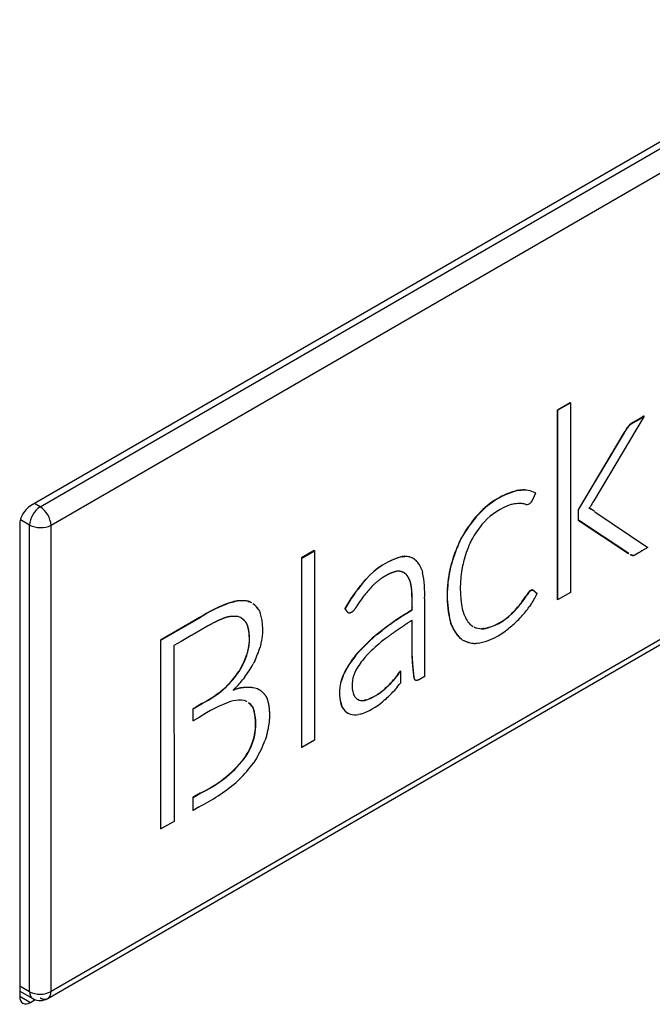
# Model space of a CAD drawing. Header units: millimetres. Extents: x 0 to 287, y 0 to 200.
# Tile 37 of 41: x 257.71 to 259.79, y 130.81 to 134.05. Entities that reach past the tile are written whole.
import ezdxf

# ---------------------------------------------------------------- set-up
doc = ezdxf.new("R2010")
doc.units = ezdxf.units.MM
doc.layers.add('130.666_BW4C_CTM', color=7, linetype='Continuous')
doc.layers.add('Standard', color=7, linetype='Continuous')

# ---------------------------------------------------------------- blocks, each defined once
blk = doc.blocks.new('SE3')
at = {"layer": '130.666_BW4C_CTM', "color": 7, "linetype": 'Continuous'}
for p, q in [((266.1081, 137.281), (257.7431, 132.4515)), ((257.7752, 132.4484), (265.6736, 137.0085)), ((257.811, 132.3878), (265.7086, 136.9475)), ((265.7086, 135.4142), (257.811, 130.8545)), ((257.8, 130.8312), (265.6985, 135.3914)), ((259.52, 132.791), (259.4781, 132.7668)), ((259.4788, 132.7664), (259.5207, 132.7905)), ((259.5207, 132.7905), (259.52, 132.791)), ((259.5207, 132.7905), (259.5207, 132.1673)), ((259.4781, 132.7668), (259.4781, 132.1436)), ((259.4788, 132.7664), (259.4781, 132.7668)), ((259.4788, 132.1431), (259.4788, 132.7664)), ((259.7638, 132.7464), (259.5978, 132.4684)), ((259.754, 132.7415), (259.7398, 132.7333)), ((259.7405, 132.7329), (259.7398, 132.7333)), ((259.7405, 132.7329), (259.7547, 132.7411)), ((259.7631, 132.7468), (259.754, 132.7415)), ((259.7547, 132.7411), (259.754, 132.7415)), ((259.7547, 132.7411), (259.7638, 132.7464)), ((259.7638, 132.7464), (259.7631, 132.7468)), ((259.7023, 132.7), (259.6976, 132.6922)), ((259.6983, 132.6918), (259.703, 132.6996)), ((259.703, 132.6996), (259.7023, 132.7)), ((259.7111, 132.7132), (259.7104, 132.7122)), ((259.7111, 132.7118), (259.7104, 132.7122)), ((259.712, 132.7143), (259.7111, 132.7132)), ((259.7119, 132.7128), (259.7111, 132.7132)), ((259.7111, 132.7118), (259.7119, 132.7128)), ((259.7119, 132.7128), (259.7127, 132.7139)), ((259.7127, 132.7139), (259.712, 132.7143)), ((259.6976, 132.6922), (259.5479, 132.4409)), ((259.5486, 132.4404), (259.6983, 132.6918)), ((259.6983, 132.6918), (259.6976, 132.6922)), ((259.3531, 132.5033), (259.3483, 132.5028)), ((259.349, 132.5024), (259.3483, 132.5028)), ((259.349, 132.5024), (259.3538, 132.5029)), ((259.3579, 132.5038), (259.3531, 132.5033)), ((259.3538, 132.5029), (259.3531, 132.5033)), ((259.3538, 132.5029), (259.3586, 132.5034)), ((259.3586, 132.5034), (259.3579, 132.5038)), ((259.4047, 132.4946), (259.4055, 132.4943)), ((259.4055, 132.4943), (259.4047, 132.4946)), ((259.4055, 132.4943), (259.4048, 132.4947)), ((259.4062, 132.4938), (259.4055, 132.4942)), ((257.7752, 132.4484), (257.7566, 132.4593)), ((259.3285, 132.4566), (259.3258, 132.456)), ((259.3311, 132.4572), (259.3285, 132.4566)), ((259.3551, 132.4595), (259.3534, 132.4596)), ((259.3569, 132.4594), (259.3551, 132.4595)), ((259.3722, 132.4568), (259.3711, 132.4572)), ((259.3739, 132.4563), (259.3722, 132.4568)), ((259.391, 132.4634), (259.3903, 132.4624)), ((259.3913, 132.4639), (259.391, 132.4634)), ((259.5479, 132.4409), (259.5469, 132.4393)), ((259.5469, 132.4393), (259.5469, 132.4046)), ((259.5476, 132.4388), (259.5469, 132.4393)), ((259.5476, 132.4388), (259.5486, 132.4404)), ((259.5476, 132.4042), (259.5476, 132.4388)), ((259.5486, 132.4404), (259.5479, 132.4409)), ((259.5829, 132.4436), (259.5825, 132.4431)), ((259.5825, 132.4431), (259.5831, 132.443)), ((259.5831, 132.443), (259.5826, 132.4433)), ((259.5862, 132.4488), (259.5859, 132.4483)), ((259.5867, 132.4497), (259.5862, 132.4488)), ((259.5882, 132.4413), (259.5877, 132.4416)), ((259.5884, 132.4412), (259.5877, 132.4416)), ((259.5889, 132.4409), (259.5882, 132.4413)), ((259.5889, 132.4409), (259.5882, 132.4413)), ((259.5884, 132.4412), (259.5889, 132.4409)), ((259.5896, 132.4405), (259.5889, 132.4409)), ((259.5889, 132.4409), (259.5896, 132.4405)), ((257.7406, 132.3884), (257.71, 132.4058)), ((259.214, 132.4201), (259.2087, 132.4143)), ((259.2094, 132.4139), (259.2087, 132.4143)), ((259.2094, 132.4139), (259.2147, 132.4197)), ((259.2193, 132.4259), (259.214, 132.4201)), ((259.2147, 132.4197), (259.214, 132.4201)), ((259.2147, 132.4197), (259.22, 132.4255)), ((259.22, 132.4255), (259.2193, 132.4259)), ((259.5469, 132.4046), (259.7122, 132.2953)), ((259.5476, 132.4042), (259.5469, 132.4046)), ((259.7129, 132.2949), (259.5476, 132.4042)), ((259.6018, 132.4326), (259.7755, 132.3145)), ((257.7077, 132.3902), (257.7077, 130.8389)), ((257.7406, 130.8534), (257.7406, 132.3884)), ((257.811, 130.8545), (257.811, 132.3878)), ((259.2338, 132.3947), (259.2298, 132.3903)), ((259.2378, 132.3992), (259.2338, 132.3947)), ((259.1599, 132.3422), (259.1563, 132.3351)), ((259.157, 132.3347), (259.1606, 132.3418)), ((259.1636, 132.3493), (259.1599, 132.3422)), ((259.1606, 132.3418), (259.1599, 132.3422)), ((259.1606, 132.3418), (259.1643, 132.3489)), ((259.1643, 132.3489), (259.1636, 132.3493)), ((259.1956, 132.3397), (259.1928, 132.3341)), ((258.6774, 132.3045), (258.6356, 132.2804)), ((258.6781, 132.3041), (258.6774, 132.3045)), ((259.157, 132.3347), (259.1563, 132.3351)), ((259.1928, 132.3341), (259.19, 132.3285)), ((259.7755, 132.3145), (259.7565, 132.3035)), ((258.6356, 132.2804), (258.6356, 131.6571)), ((258.6363, 132.2799), (258.6356, 132.2804)), ((258.6363, 132.2799), (258.6781, 132.3041)), ((258.6363, 131.6567), (258.6363, 132.2799)), ((258.6781, 132.3041), (258.6781, 131.6809)), ((258.9708, 132.2854), (258.9669, 132.285)), ((258.9676, 132.2846), (258.9669, 132.285)), ((258.9676, 132.2846), (258.9715, 132.285)), ((258.9746, 132.2857), (258.9708, 132.2854)), ((258.9715, 132.285), (258.9708, 132.2854)), ((258.9715, 132.285), (258.9753, 132.2853)), ((258.9753, 132.2853), (258.9746, 132.2857)), ((259.0075, 132.2766), (259.0068, 132.277)), ((259.0075, 132.2766), (259.0126, 132.2725)), ((259.7129, 132.2949), (259.7122, 132.2953)), ((259.0317, 132.2409), (259.0342, 132.2324)), ((259.1265, 132.2514), (259.1246, 132.2435)), ((259.1253, 132.243), (259.1246, 132.2435)), ((259.1253, 132.243), (259.1272, 132.251)), ((259.1284, 132.2594), (259.1265, 132.2514)), ((259.1272, 132.251), (259.1265, 132.2514)), ((259.1272, 132.251), (259.1291, 132.259)), ((259.1291, 132.259), (259.1284, 132.2594)), ((259.1673, 132.2608), (259.1658, 132.2542)), ((259.1687, 132.2673), (259.1673, 132.2608)), ((258.8479, 132.211), (258.8424, 132.2049)), ((258.8431, 132.2045), (258.8486, 132.2106)), ((258.8486, 132.2106), (258.8479, 132.211)), ((258.9744, 132.2312), (258.9798, 132.2265)), ((258.9805, 132.2261), (258.9751, 132.2308)), ((258.9805, 132.2261), (258.9798, 132.2265)), ((258.8424, 132.2049), (258.837, 132.1988)), ((258.8377, 132.1984), (258.837, 132.1988)), ((258.8377, 132.1984), (258.8431, 132.2045)), ((258.8431, 132.2045), (258.8424, 132.2049)), ((258.8691, 132.1882), (258.866, 132.185)), ((258.8721, 132.1914), (258.8691, 132.1882)), ((258.8376, 132.1513), (258.8354, 132.1484)), ((258.8397, 132.1542), (258.8376, 132.1513)), ((259.0406, 132.1467), (259.0406, 132.1113)), ((259.3762, 132.1573), (259.375, 132.1554)), ((259.3757, 132.155), (259.375, 132.1554)), ((259.3757, 132.155), (259.3769, 132.1569)), ((259.3775, 132.1595), (259.3762, 132.1573)), ((259.3769, 132.1569), (259.3762, 132.1573)), ((259.3769, 132.1569), (259.3782, 132.1591)), ((259.3782, 132.1591), (259.3775, 132.1595)), ((259.3893, 132.1732), (259.3884, 132.1727)), ((259.3891, 132.1723), (259.3884, 132.1727)), ((259.3891, 132.1723), (259.39, 132.1728)), ((259.3904, 132.1738), (259.3893, 132.1732)), ((259.39, 132.1728), (259.3893, 132.1732)), ((259.39, 132.1728), (259.3911, 132.1734)), ((259.3911, 132.1734), (259.3904, 132.1738)), ((259.4788, 132.1431), (259.4781, 132.1436)), ((259.5207, 132.1673), (259.4788, 132.1431)), ((258.4071, 132.1355), (258.4015, 132.134)), ((258.4022, 132.1336), (258.4015, 132.134)), ((258.4022, 132.1336), (258.4078, 132.1351)), ((258.4127, 132.137), (258.4071, 132.1355)), ((258.4078, 132.1351), (258.4071, 132.1355)), ((258.4078, 132.1351), (258.4134, 132.1366)), ((258.4134, 132.1366), (258.4127, 132.137)), ((258.4632, 132.1367), (258.4595, 132.138)), ((258.4603, 132.1376), (258.4595, 132.138)), ((258.4603, 132.1376), (258.464, 132.1363)), ((258.467, 132.1354), (258.4632, 132.1367)), ((258.464, 132.1363), (258.4632, 132.1367)), ((258.464, 132.1363), (258.4677, 132.135)), ((258.4677, 132.135), (258.467, 132.1354)), ((258.779, 132.1136), (258.7783, 132.1141)), ((258.8165, 132.1203), (258.8149, 132.1178)), ((258.8178, 132.1225), (258.8165, 132.1203)), ((259.0406, 132.1113), (259.0406, 131.8902)), ((259.3578, 132.131), (259.3559, 132.1285)), ((259.3566, 132.1281), (259.3559, 132.1285)), ((259.3566, 132.1281), (259.3585, 132.1306)), ((259.3597, 132.1335), (259.3578, 132.131)), ((259.3585, 132.1306), (259.3578, 132.131)), ((259.3585, 132.1306), (259.3604, 132.1331)), ((259.3604, 132.1331), (259.3597, 132.1335)), ((259.3874, 132.1223), (259.3852, 132.1191)), ((259.3896, 132.1255), (259.3874, 132.1223)), ((258.2997, 132.084), (258.2674, 132.0654)), ((258.2681, 132.065), (258.3004, 132.0836)), ((258.3004, 132.0836), (258.2997, 132.084)), ((258.4313, 132.0859), (258.4272, 132.0874)), ((258.4354, 132.0844), (258.4313, 132.0859)), ((258.4955, 132.1089), (258.4973, 132.1049)), ((258.4973, 132.1049), (258.4992, 132.1011)), ((259.1659, 132.1082), (259.1675, 132.1033)), ((259.1675, 132.1033), (259.169, 132.0985)), ((259.3284, 132.0983), (259.3255, 132.0955)), ((259.3262, 132.0951), (259.3255, 132.0955)), ((259.3262, 132.0951), (259.3291, 132.0979)), ((259.3314, 132.1013), (259.3284, 132.0983)), ((259.3291, 132.0979), (259.3284, 132.0983)), ((259.3291, 132.0979), (259.3321, 132.1008)), ((259.3321, 132.1008), (259.3314, 132.1013)), ((259.3571, 132.0849), (259.3543, 132.0819)), ((259.3599, 132.0879), (259.3571, 132.0849)), ((258.2674, 132.0654), (258.1716, 132.0101)), ((258.1723, 132.0097), (258.2681, 132.065)), ((258.2681, 132.065), (258.2674, 132.0654)), ((259.1251, 132.0714), (259.127, 132.0656)), ((259.1258, 132.071), (259.1251, 132.0714)), ((259.1277, 132.0652), (259.1258, 132.071)), ((259.127, 132.0656), (259.129, 132.0598)), ((259.1277, 132.0652), (259.127, 132.0656)), ((259.1297, 132.0594), (259.1277, 132.0652)), ((259.1297, 132.0594), (259.129, 132.0598)), ((259.1903, 132.0624), (259.193, 132.0601)), ((259.193, 132.0601), (259.1957, 132.0578)), ((259.2321, 132.0478), (259.2282, 132.0476)), ((259.2289, 132.0472), (259.2282, 132.0476)), ((259.2289, 132.0472), (259.2328, 132.0474)), ((259.236, 132.048), (259.2321, 132.0478)), ((259.2328, 132.0474), (259.2321, 132.0478)), ((259.2328, 132.0474), (259.2367, 132.0476)), ((259.2367, 132.0476), (259.236, 132.048)), ((259.3206, 132.0508), (259.3174, 132.0482)), ((259.3239, 132.0535), (259.3206, 132.0508)), ((258.2721, 132.025), (258.2391, 132.0059)), ((258.8999, 132.0423), (258.885, 132.0302)), ((258.8857, 132.0298), (258.885, 132.0302)), ((258.8857, 132.0298), (258.9006, 132.0419)), ((258.9006, 132.0419), (258.8999, 132.0423)), ((258.9113, 132.0144), (258.905, 132.0095)), ((258.9174, 132.0192), (258.9113, 132.0144)), ((259.1571, 132.017), (259.1607, 132.0143)), ((259.1578, 132.0166), (259.1571, 132.017)), ((259.1614, 132.0139), (259.1578, 132.0166)), ((259.1607, 132.0143), (259.1643, 132.0115)), ((259.1614, 132.0139), (259.1607, 132.0143)), ((259.165, 132.0111), (259.1614, 132.0139)), ((258.1716, 132.0101), (258.1716, 131.3893)), ((258.1723, 132.0097), (258.1716, 132.0101)), ((258.1723, 131.3889), (258.1723, 132.0097)), ((258.2391, 132.0059), (258.2158, 131.9925)), ((258.2158, 131.9925), (258.2159, 131.414)), ((258.5008, 131.9915), (258.4996, 131.987)), ((258.502, 131.9961), (258.5008, 131.9915)), ((258.9988, 131.992), (258.9988, 131.966)), ((258.9995, 131.9916), (258.9988, 131.992)), ((258.9995, 131.9656), (258.9995, 131.9916)), ((259.165, 132.0111), (259.1643, 132.0115)), ((259.2132, 131.9994), (259.2082, 131.9991)), ((259.2182, 131.9998), (259.2132, 131.9994)), ((258.4558, 131.9646), (258.4546, 131.9603)), ((258.4553, 131.9599), (258.4546, 131.9603)), ((258.4553, 131.9599), (258.4565, 131.9642)), ((258.4571, 131.969), (258.4558, 131.9646)), ((258.4565, 131.9642), (258.4558, 131.9646)), ((258.4565, 131.9642), (258.4578, 131.9686)), ((258.4578, 131.9686), (258.4571, 131.969)), ((258.8225, 131.9708), (258.8128, 131.9593)), ((258.8135, 131.9589), (258.8128, 131.9593)), ((258.8135, 131.9589), (258.8233, 131.9704)), ((258.8233, 131.9704), (258.8225, 131.9708)), ((258.8526, 131.9623), (258.8445, 131.9534)), ((258.9988, 131.966), (259.0005, 131.933)), ((258.9995, 131.9656), (258.9988, 131.966)), ((259.0012, 131.9325), (258.9995, 131.9656)), ((258.4347, 131.9163), (258.432, 131.9119)), ((258.4327, 131.9114), (258.4354, 131.9159)), ((258.4354, 131.9159), (258.4347, 131.9163)), ((258.4791, 131.9363), (258.4767, 131.9317)), ((258.4814, 131.9409), (258.4791, 131.9363)), ((259.0012, 131.9325), (259.0005, 131.933)), ((259.0015, 131.9329), (259.0012, 131.9325)), ((258.432, 131.9119), (258.4293, 131.9074)), ((258.43, 131.907), (258.4293, 131.9074)), ((258.43, 131.907), (258.4327, 131.9114)), ((258.4327, 131.9114), (258.432, 131.9119)), ((258.4477, 131.8867), (258.4443, 131.8823)), ((258.7766, 131.9034), (258.772, 131.8927)), ((258.7727, 131.8922), (258.772, 131.8927)), ((258.7727, 131.8922), (258.7773, 131.903)), ((258.7773, 131.903), (258.7766, 131.9034)), ((258.8148, 131.9113), (258.811, 131.9035)), ((258.9447, 131.8859), (258.942, 131.8827)), ((258.9427, 131.8823), (258.9454, 131.8855)), ((258.9454, 131.8855), (258.9447, 131.8859)), ((258.9606, 131.9086), (258.9581, 131.9048)), ((258.9588, 131.9044), (258.9581, 131.9048)), ((258.9588, 131.9044), (258.9613, 131.9082)), ((258.9613, 131.9082), (258.9606, 131.9086)), ((258.9613, 131.9082), (258.9613, 131.8688)), ((258.3902, 131.8598), (258.386, 131.8556)), ((258.3867, 131.8552), (258.386, 131.8556)), ((258.3867, 131.8552), (258.3909, 131.8594)), ((258.3944, 131.864), (258.3902, 131.8598)), ((258.3909, 131.8594), (258.3902, 131.8598)), ((258.3909, 131.8594), (258.3951, 131.8636)), ((258.3951, 131.8636), (258.3944, 131.864)), ((258.4443, 131.8823), (258.4418, 131.8791)), ((258.9115, 131.8519), (258.9086, 131.8493)), ((258.9093, 131.8489), (258.9122, 131.8515)), ((258.9144, 131.8544), (258.9115, 131.8519)), ((258.9122, 131.8515), (258.9115, 131.8519)), ((258.9122, 131.8515), (258.9151, 131.854)), ((258.9151, 131.854), (258.9144, 131.8544)), ((258.9427, 131.8823), (258.942, 131.8827)), ((258.4136, 131.8482), (258.4105, 131.8452)), ((258.4105, 131.8452), (258.4173, 131.8476)), ((258.4166, 131.848), (258.4116, 131.8463)), ((258.4173, 131.8476), (258.4166, 131.848)), ((258.4946, 131.8482), (258.4908, 131.8502)), ((258.4915, 131.8498), (258.4908, 131.8502)), ((258.4915, 131.8498), (258.4953, 131.8478)), ((258.499, 131.8459), (258.4946, 131.8482)), ((258.4953, 131.8478), (258.4946, 131.8482)), ((258.4953, 131.8478), (258.4997, 131.8455)), ((258.4997, 131.8455), (258.499, 131.8459)), ((258.8067, 131.8314), (258.8086, 131.8275)), ((258.9093, 131.8489), (258.9086, 131.8493)), ((258.9447, 131.8486), (258.9403, 131.8436)), ((258.2894, 131.791), (258.2778, 131.7843)), ((258.2785, 131.7839), (258.2901, 131.7906)), ((258.3076, 131.8015), (258.2894, 131.791)), ((258.2901, 131.7906), (258.2894, 131.791)), ((258.2901, 131.7906), (258.3083, 131.8011)), ((258.3083, 131.8011), (258.3076, 131.8015)), ((258.4063, 131.8095), (258.402, 131.8084)), ((258.4106, 131.8105), (258.4063, 131.8095)), ((258.4496, 131.8101), (258.4467, 131.8111)), ((258.4525, 131.8092), (258.4496, 131.8101)), ((258.4741, 131.7906), (258.4756, 131.7878)), ((258.4748, 131.7902), (258.4741, 131.7906)), ((258.4763, 131.7874), (258.4748, 131.7902)), ((258.4756, 131.7878), (258.4771, 131.7849)), ((258.4763, 131.7874), (258.4756, 131.7878)), ((258.4779, 131.7845), (258.4763, 131.7874)), ((258.7676, 131.793), (258.7704, 131.7875)), ((258.7683, 131.7926), (258.7676, 131.793)), ((258.7712, 131.7871), (258.7683, 131.7926)), ((258.7712, 131.7871), (258.7704, 131.7875)), ((258.8241, 131.8134), (258.8209, 131.8147)), ((258.8216, 131.8143), (258.8209, 131.8147)), ((258.8216, 131.8143), (258.8248, 131.8129)), ((258.8248, 131.8129), (258.8241, 131.8134)), ((258.8472, 131.8133), (258.8429, 131.8123)), ((258.8436, 131.8119), (258.8429, 131.8123)), ((258.8436, 131.8119), (258.8479, 131.8129)), ((258.8479, 131.8129), (258.8472, 131.8133)), ((258.9067, 131.811), (258.9035, 131.8083)), ((258.9099, 131.8137), (258.9067, 131.811)), ((258.2778, 131.7843), (258.2778, 131.7446)), ((258.2785, 131.7839), (258.2778, 131.7843)), ((258.2785, 131.7442), (258.2785, 131.7839)), ((258.2986, 131.7558), (258.2785, 131.7442)), ((258.4779, 131.7845), (258.4771, 131.7849)), ((258.7905, 131.7684), (258.7898, 131.7688)), ((258.7953, 131.7666), (258.7905, 131.7684)), ((258.829, 131.7666), (258.8228, 131.7653)), ((258.2785, 131.7442), (258.2778, 131.7446)), ((258.5198, 131.6945), (258.5178, 131.688)), ((258.5178, 131.688), (258.5158, 131.6815)), ((258.6363, 131.6567), (258.6356, 131.6571)), ((258.6781, 131.6809), (258.6363, 131.6567)), ((258.4503, 131.6269), (258.446, 131.6202)), ((258.4467, 131.6198), (258.451, 131.6265)), ((258.4546, 131.6336), (258.4503, 131.6269)), ((258.451, 131.6265), (258.4503, 131.6269)), ((258.451, 131.6265), (258.4553, 131.6332)), ((258.4553, 131.6332), (258.4546, 131.6336)), ((258.4467, 131.6198), (258.446, 131.6202)), ((258.482, 131.6131), (258.4781, 131.6072)), ((258.4859, 131.6191), (258.482, 131.6131)), ((258.4246, 131.5461), (258.419, 131.541)), ((258.4302, 131.5513), (258.4246, 131.5461)), ((258.3007, 131.5065), (258.2778, 131.4933)), ((258.2785, 131.4928), (258.3014, 131.5061)), ((258.3014, 131.5061), (258.3007, 131.5065)), ((258.2778, 131.4933), (258.2778, 131.4505)), ((258.2785, 131.4928), (258.2778, 131.4933)), ((258.2785, 131.4501), (258.2785, 131.4928)), ((258.2785, 131.4501), (258.2778, 131.4505)), ((258.2987, 131.4618), (258.2785, 131.4501)), ((258.2159, 131.414), (258.1723, 131.3889)), ((258.1723, 131.3889), (258.1716, 131.3893)), ((257.7406, 130.8534), (257.7077, 130.8721)), ((257.7077, 130.8552), (257.7512, 130.8308)), ((257.7077, 130.8389), (257.7431, 130.8185)), ((257.7431, 130.8185), (257.7592, 130.8278))]:
    blk.add_line(p, q, dxfattribs=at)
for centre, radius, start, end in [((259.7969, 132.6464), 0.1088, 142.7656, 150.4887), ((259.7976, 132.646), 0.1088, 142.7656, 150.4887), ((259.4107, 132.2515), 0.259, 103.9323, 137.6563), ((259.4114, 132.2511), 0.259, 103.9323, 137.6563), ((259.3651, 132.4158), 0.0883, 63.2629, 94.6266), ((259.3659, 132.4166), 0.0871, 63.5301, 94.7654), ((260.5801, 131.8752), 1.1476, 148.8681, 149.9539), ((257.817, 132.3843), 0.0765, 123.099, 176.901), ((257.7312, 132.3815), 0.0801, 4.4667, 56.6388), ((259.3938, 132.2543), 0.2129, 108.6156, 137.1025), ((259.356, 132.3307), 0.1289, 91.1801, 101.1357), ((259.35, 132.3682), 0.0914, 76.6746, 85.7013), ((259.3768, 132.4738), 0.0178, 260.7203, 319.83), ((259.5772, 132.4201), 0.024, 63.95, 76.6741), ((259.4855, 132.5098), 0.1177, 325.7583, 328.4814), ((259.5779, 132.4197), 0.024, 63.95, 77.3683), ((259.5014, 132.2902), 0.1743, 54.8329, 59.6145), ((259.5545, 132.1263), 0.4501, 140.2159, 150.2985), ((259.5552, 132.1259), 0.4501, 140.2159, 150.2985), ((257.7765, 132.4614), 0.0813, 243.7996, 295.0948), ((259.4859, 132.1802), 0.3313, 140.6391, 151.2046), ((259.6126, 132.124), 0.5028, 155.1695, 164.3752), ((259.6133, 132.1235), 0.5028, 155.1695, 164.3752), ((259.5639, 132.164), 0.4084, 156.2525, 165.3519), ((259.0276, 132.0548), 0.2381, 104.7538, 138.9914), ((259.0283, 132.0544), 0.2381, 104.7538, 138.9914), ((258.9747, 132.222), 0.0638, 59.7558, 90.0367), ((258.9754, 132.2215), 0.0638, 59.7558, 90.0367), ((258.9432, 132.209), 0.0941, 19.8472, 42.4968), ((259.4916, 132.1585), 0.3768, 166.9626, 193.3595), ((259.4923, 132.1581), 0.3768, 166.9626, 193.3595), ((259.5104, 132.1816), 0.3522, 168.1045, 192.0217), ((258.7258, 132.1664), 0.3154, 356.4257, 12.0928), ((259.259, 131.844), 0.5513, 139.9426, 150.6746), ((259.2597, 131.8436), 0.5513, 139.9426, 150.6746), ((259.1895, 131.8823), 0.4431, 136.8986, 142.1335), ((259.3276, 131.7943), 0.6063, 144.2679, 147.2221), ((259.0405, 132.3732), 0.3991, 323.1036, 326.9408), ((259.0412, 132.3728), 0.3991, 323.1036, 326.9408), ((259.4281, 132.1287), 0.0592, 132.0853, 148.7247), ((259.4288, 132.1283), 0.0592, 132.0853, 148.7247), ((259.2108, 132.2515), 0.2187, 324.8267, 335.9073), ((258.5625, 131.6774), 0.4842, 109.4189, 122.8775), ((258.5632, 131.677), 0.4842, 109.4189, 122.8775), ((258.4386, 132.0185), 0.1213, 80.0786, 102.3444), ((258.4394, 132.0181), 0.1213, 80.0786, 102.3444), ((258.4348, 132.0732), 0.07, 58.1698, 62.6417), ((258.4355, 132.0728), 0.07, 58.5112, 62.6417), ((258.4355, 132.0728), 0.07, 30.978, 54.7969), ((258.4348, 132.0732), 0.07, 30.978, 52.6384), ((259.0577, 132.3721), 0.385, 315.2973, 320.7553), ((259.0585, 132.3717), 0.385, 315.2973, 320.7553), ((259.044, 132.3695), 0.4232, 318.2877, 323.7275), ((258.3275, 132.0438), 0.1809, 344.6994, 18.4399), ((259.2751, 132.1368), 0.1128, 199.8447, 221.2559), ((259.1982, 132.2275), 0.1834, 281.8887, 313.9438), ((259.1989, 132.2271), 0.1834, 281.8887, 313.9438), ((259.033, 132.3953), 0.4489, 310.3993, 315.7174), ((259.2515, 132.1095), 0.1321, 202.0601, 224.4076), ((259.2522, 132.109), 0.1321, 202.0601, 224.4076), ((259.2314, 132.1152), 0.0676, 237.4696, 241.6168), ((259.2321, 132.1147), 0.0676, 237.4696, 241.316), ((259.2321, 132.1147), 0.0676, 244.8762, 267.3421), ((259.2314, 132.1152), 0.0676, 246.5334, 267.3421), ((259.1748, 132.2145), 0.219, 281.4163, 310.5946), ((259.3354, 131.4948), 0.6997, 130.0733, 137.1355), ((259.3361, 131.4944), 0.6997, 130.0733, 137.1355), ((258.1544, 132.0963), 0.362, 334.5897, 342.4298), ((259.2941, 131.5251), 0.6214, 128.7759, 135.2748), ((259.2097, 132.0911), 0.0916, 240.2815, 268.6239), ((259.2104, 132.0907), 0.0916, 240.2815, 268.6239), ((258.1942, 132.0513), 0.2758, 330.6794, 340.731), ((258.1949, 132.0509), 0.2758, 330.6794, 340.731), ((259.0847, 131.7437), 0.347, 141.583, 152.6013), ((259.0854, 131.7433), 0.347, 141.583, 152.6013), ((259.0499, 131.7768), 0.2709, 139.3133, 150.2322), ((258.1054, 132.1388), 0.4251, 323.6228, 330.8473), ((258.1419, 132.1025), 0.3474, 316.6364, 325.8235), ((258.1426, 132.1021), 0.3474, 316.6364, 325.8235), ((258.8939, 131.8373), 0.1339, 155.5932, 199.3237), ((258.8946, 131.8369), 0.1339, 155.5932, 199.3237), ((258.9005, 131.8619), 0.0986, 155.0537, 197.9851), ((258.8036, 132.0002), 0.1815, 320.984, 328.3151), ((258.8043, 131.9998), 0.1815, 320.984, 328.3151), ((258.1359, 132.134), 0.3742, 297.3214, 311.9401), ((258.1366, 132.1336), 0.3742, 297.3214, 311.9401), ((258.1116, 132.1514), 0.4279, 314.8813, 320.4812), ((258.4573, 131.7291), 0.1256, 74.5471, 108.9384), ((258.458, 131.7287), 0.1256, 74.5471, 108.9384), ((258.6487, 132.141), 0.3908, 312.8227, 318.6287), ((258.6494, 132.1406), 0.3908, 312.8227, 318.6287), ((258.5839, 132.1628), 0.4784, 318.9512, 322.08), ((258.8422, 131.8475), 0.0391, 210.7918, 238.1701), ((258.7923, 131.9771), 0.1728, 288.5228, 312.3007), ((258.793, 131.9767), 0.1728, 288.5228, 312.3007), ((258.6463, 132.112), 0.3981, 311.4759, 317.6095), ((258.566, 131.3579), 0.4794, 109.9994, 123.9035), ((258.4301, 131.7131), 0.0993, 80.4121, 101.3451), ((258.4277, 131.7587), 0.0563, 61.3108, 64.6633), ((258.4284, 131.7583), 0.0563, 61.0015, 64.6633), ((258.4284, 131.7583), 0.0563, 34.5134, 54.9804), ((258.4277, 131.7587), 0.0563, 34.5134, 53.6189), ((258.8176, 131.817), 0.0556, 212.0922, 240.0111), ((258.8183, 131.8166), 0.0556, 212.0922, 240.0111), ((258.8359, 131.8563), 0.0445, 254.5919, 278.9908), ((258.8366, 131.8559), 0.0445, 254.5919, 278.9908), ((258.7669, 131.965), 0.2079, 287.3777, 311.0704), ((258.3009, 131.7338), 0.1835, 326.8936, 16.1641), ((258.3016, 131.7334), 0.1835, 326.8936, 16.1641), ((258.8123, 131.8348), 0.0704, 255.9947, 278.5782), ((258.1616, 131.8125), 0.3776, 329.1763, 339.6976), ((258.1384, 131.8635), 0.3922, 294.4448, 321.6484), ((258.1391, 131.8631), 0.3922, 294.4448, 321.6484), ((258.1139, 131.8709), 0.4497, 314.7147, 324.1007), ((258.0025, 132.0427), 0.6521, 297.0111, 309.6898), ((257.7748, 130.9217), 0.0764, 243.3846, 298.2982), ((257.7752, 130.8746), 0.0499, 241.0694, 299.9768)]:
    blk.add_arc(centre, radius, start, end, dxfattribs=at)
for centre, major_axis, start_param, end_param in [((257.7431, 132.4106), (-0.025, -0.0433), 3.926991, 5.497787), ((257.7431, 130.8593), (0.025, 0.0433), 2.356194, 3.926991)]:
    blk.add_ellipse(centre, major_axis=major_axis, ratio=0.57735, start_param=start_param, end_param=end_param, dxfattribs=at)
for points, degree, knots in [([(259.7398, 132.7333), (259.7322, 132.729), (259.7287, 132.7269), (259.7251, 132.7248), (259.7242, 132.7244), (259.7234, 132.7239), (259.7199, 132.7216), (259.7165, 132.7194), (259.712, 132.7143)], 2, [0, 0, 0, 0.394681, 0.394681, 0.55144, 0.55144, 0.704611, 0.704611, 1, 1, 1]), ([(259.7127, 132.7139), (259.7172, 132.719), (259.7206, 132.7212), (259.7241, 132.7235), (259.7249, 132.7239), (259.7258, 132.7244), (259.7294, 132.7265), (259.7329, 132.7285), (259.7405, 132.7329)], 2, [0, 0, 0, 0.295389, 0.295389, 0.44856, 0.44856, 0.605319, 0.605319, 1, 1, 1]), ([(259.4062, 132.4938), (259.4052, 132.4917), (259.4029, 132.4868), (259.4006, 132.4819), (259.3982, 132.4767), (259.3958, 132.4716), (259.3945, 132.4689), (259.3932, 132.4663), (259.3913, 132.4639)], 2, [0, 0, 0, 0.230611, 0.230611, 0.563589, 0.563589, 0.821104, 0.821104, 1, 1, 1]), ([(259.7565, 132.3035), (259.7479, 132.2985), (259.7434, 132.2959), (259.7389, 132.2933), (259.734, 132.2903), (259.7292, 132.2873), (259.7247, 132.2888), (259.7202, 132.2903), (259.7195, 132.2907), (259.7191, 132.2909), (259.7185, 132.2913)], 2, [0, 0, 0, 0.268628, 0.268628, 0.4598144, 0.4598144, 0.6672439, 0.6672439, 0.8039151, 0.8039151, 0.837766, 0.837766, 0.837766]), ([(259.7189, 132.2911), (259.7197, 132.2907), (259.724, 132.2892), (259.7285, 132.2877), (259.7333, 132.2907), (259.7382, 132.2937), (259.7427, 132.2963), (259.7472, 132.2989), (259.7558, 132.3039)], 2, [0.2019296, 0.2019296, 0.2019296, 0.3327561, 0.3327561, 0.5401856, 0.5401856, 0.731372, 0.731372, 1, 1, 1]), ([(258.9751, 132.2308), (258.96, 132.2389), (258.9472, 132.2359), (258.9344, 132.2329), (258.9227, 132.2271), (258.911, 132.2213), (258.9002, 132.2142), (258.8894, 132.2071), (258.8721, 132.1914)], 2, [0, 0, 0, 0.307143, 0.307143, 0.534368, 0.534368, 0.738807, 0.738807, 1, 1, 1]), ([(258.9798, 132.2265), (258.9916, 132.2111), (258.9947, 132.1955), (258.9978, 132.1798), (258.9983, 132.1649), (258.9988, 132.15), (258.9988, 132.1449), (258.9988, 132.1398), (258.9988, 132.1305), (258.9989, 132.1212), (258.9987, 132.1163), (258.9985, 132.1114), (258.9999, 132.111), (259.0013, 132.1106), (258.9793, 132.0973), (258.9573, 132.0841), (258.9406, 132.0723), (258.9239, 132.0605), (258.8999, 132.0423)], 2, [0, 0, 0, 0.175046, 0.175046, 0.307741, 0.307741, 0.389609, 0.389609, 0.44787, 0.44787, 0.504832, 0.504832, 0.530512, 0.530512, 0.628085, 0.628085, 0.808591, 0.808591, 1, 1, 1]), ([(258.9006, 132.0419), (258.9246, 132.0601), (258.9413, 132.0719), (258.958, 132.0837), (258.98, 132.0969), (259.002, 132.1102), (259.0006, 132.1106), (258.9992, 132.111), (258.9994, 132.1159), (258.9996, 132.1208), (258.9996, 132.1301), (258.9995, 132.1394), (258.9995, 132.1445), (258.9995, 132.1496), (258.999, 132.1645), (258.9985, 132.1794), (258.9954, 132.1951), (258.9923, 132.2107), (258.9805, 132.2261)], 2, [0, 0, 0, 0.191409, 0.191409, 0.371915, 0.371915, 0.469488, 0.469488, 0.495168, 0.495168, 0.55213, 0.55213, 0.610391, 0.610391, 0.692259, 0.692259, 0.824954, 0.824954, 1, 1, 1]), ([(259.4105, 132.1622), (259.4096, 132.1645), (259.4072, 132.1665), (259.4049, 132.1685), (259.4026, 132.1704), (259.4003, 132.1724), (259.3998, 132.1728), (259.3993, 132.1732), (259.3973, 132.1745), (259.3954, 132.1759), (259.3904, 132.1738)], 2, [0, 0, 0, 0.184217, 0.184217, 0.444508, 0.444508, 0.600526, 0.600526, 0.730866, 0.730866, 1, 1, 1]), ([(259.3911, 132.1734), (259.3961, 132.1755), (259.398, 132.1741), (259.4, 132.1728), (259.4005, 132.1724), (259.401, 132.1719), (259.4033, 132.17), (259.4056, 132.168), (259.408, 132.1661), (259.4103, 132.1641), (259.4105, 132.1622)], 2, [0, 0, 0, 0.269134, 0.269134, 0.399474, 0.399474, 0.555492, 0.555492, 0.815783, 0.815783, 1, 1, 1]), ([(258.8149, 132.1178), (258.8076, 132.1069), (258.8041, 132.1041), (258.8007, 132.1014), (258.7962, 132.0995), (258.7918, 132.0977), (258.7891, 132.1004), (258.7864, 132.1032), (258.7846, 132.1058), (258.7828, 132.1083), (258.7812, 132.1105), (258.7796, 132.1127), (258.779, 132.1136)], 2, [0, 0, 0, 0.26111, 0.26111, 0.424218, 0.424218, 0.601555, 0.601555, 0.770783, 0.770783, 0.909453, 0.909453, 1, 1, 1]), ([(258.4272, 132.0874), (258.4033, 132.0905), (258.383, 132.0832), (258.3627, 132.0759), (258.3452, 132.0666), (258.3277, 132.0572), (258.3271, 132.0568), (258.3265, 132.0564), (258.3208, 132.0531), (258.315, 132.0498), (258.3014, 132.0419), (258.2878, 132.0341), (258.2721, 132.025)], 2, [0, 0, 0, 0.302264, 0.302264, 0.541149, 0.541149, 0.654812, 0.654812, 0.694729, 0.694729, 0.816263, 0.816263, 1, 1, 1]), ([(258.4347, 132.0848), (258.4526, 132.0733), (258.4573, 132.0579), (258.462, 132.0425), (258.4629, 132.0258), (258.4639, 132.0091), (258.4633, 132.0042), (258.4628, 131.9992), (258.4615, 131.9905), (258.4603, 131.9818), (258.4571, 131.969)], 2, [0, 0, 0, 0.347556, 0.347556, 0.607793, 0.607793, 0.76595, 0.76595, 0.858428, 0.858428, 1, 1, 1]), ([(258.4578, 131.9686), (258.461, 131.9813), (258.4622, 131.9901), (258.4635, 131.9988), (258.4641, 132.0038), (258.4646, 132.0087), (258.4636, 132.0254), (258.4627, 132.0421), (258.458, 132.0575), (258.4533, 132.0729), (258.4354, 132.0844)], 2, [0, 0, 0, 0.141572, 0.141572, 0.23405, 0.23405, 0.392207, 0.392207, 0.652444, 0.652444, 1, 1, 1]), ([(258.9995, 131.9916), (258.9995, 132.0048), (258.9995, 132.02), (258.9995, 132.0351), (258.9995, 132.0483), (258.9995, 132.0616), (258.9994, 132.067), (258.9994, 132.0725), (259, 132.0746), (259.0007, 132.0768), (258.9828, 132.0646), (258.965, 132.0525), (258.9512, 132.0432), (258.9374, 132.034), (258.9174, 132.0192)], 2, [0, 0, 0, 0.158555, 0.158555, 0.317137, 0.317137, 0.42181, 0.42181, 0.462722, 0.462722, 0.575814, 0.575814, 0.780585, 0.780585, 1, 1, 1]), ([(258.9988, 132.0469), (258.9988, 132.0345), (258.9988, 132.0204), (258.9988, 132.0052), (258.9988, 131.992)], 2, [0.6940616, 0.6940616, 0.6940616, 0.8414453, 0.8414453, 1, 1, 1]), ([(259.0008, 131.9333), (259.0011, 131.9302), (259.0019, 131.9222), (259.0027, 131.9141), (259.0037, 131.905), (259.0046, 131.8958), (259.005, 131.8915), (259.0055, 131.8872), (259.0071, 131.8829), (259.0072, 131.8826), (259.0074, 131.8823)], 2, [0, 0, 0, 0.121233, 0.121233, 0.3093737, 0.3093737, 0.4568533, 0.4568533, 0.5607417, 0.5607417, 0.5680184, 0.5680184, 0.5680184]), ([(259.0406, 131.8902), (259.0391, 131.8893), (259.0356, 131.8873), (259.0321, 131.8852), (259.0278, 131.8827), (259.0236, 131.8802), (259.0192, 131.8784), (259.0148, 131.8765), (259.0121, 131.8774), (259.0095, 131.8782), (259.0078, 131.8825), (259.0062, 131.8868), (259.0057, 131.8911), (259.0053, 131.8954), (259.0044, 131.9046), (259.0034, 131.9137), (259.0026, 131.9218), (259.0018, 131.9298), (259.0015, 131.9329)], 2, [0, 0, 0, 0.059278, 0.059278, 0.151493, 0.151493, 0.25451, 0.25451, 0.34494, 0.34494, 0.439258, 0.439258, 0.543147, 0.543147, 0.690626, 0.690626, 0.878767, 0.878767, 1, 1, 1]), ([(258.4997, 131.8455), (258.5186, 131.8305), (258.5235, 131.8134), (258.5285, 131.7963), (258.5295, 131.7796), (258.5306, 131.7628), (258.5294, 131.7456), (258.5282, 131.7284), (258.5198, 131.6945)], 2, [0, 0, 0, 0.311886, 0.311886, 0.531764, 0.531764, 0.728144, 0.728144, 1, 1, 1]), ([(257.7752, 130.8334), (257.7753, 130.8334), (257.7754, 130.8334), (257.7755, 130.8333), (257.7757, 130.8332), (257.7758, 130.8331), (257.776, 130.833), (257.7762, 130.8329), (257.7763, 130.8328), (257.7765, 130.8327), (257.7767, 130.8326), (257.777, 130.8325), (257.7772, 130.8324), (257.7776, 130.8322), (257.7777, 130.8321), (257.7779, 130.832), (257.7781, 130.8319), (257.7785, 130.8318), (257.7786, 130.8317), (257.779, 130.8315), (257.7791, 130.8314), (257.7794, 130.8314), (257.7795, 130.8313), (257.7799, 130.8311), (257.7801, 130.8311), (257.7804, 130.8309), (257.7806, 130.8309), (257.7808, 130.8308), (257.781, 130.8307), (257.7813, 130.8306), (257.7815, 130.8305), (257.7819, 130.8304), (257.782, 130.8303), (257.7823, 130.8302), (257.7824, 130.8302), (257.7828, 130.8301), (257.783, 130.83), (257.7833, 130.8299), (257.7835, 130.8299), (257.7837, 130.8298), (257.7839, 130.8298), (257.7843, 130.8297), (257.7844, 130.8296), (257.7848, 130.8295), (257.785, 130.8295), (257.7852, 130.8294), (257.7853, 130.8294), (257.7857, 130.8293), (257.7859, 130.8293), (257.7863, 130.8292), (257.7864, 130.8292), (257.7867, 130.8291), (257.7868, 130.8291), (257.7872, 130.8291), (257.7874, 130.829), (257.7878, 130.829), (257.788, 130.829), (257.7882, 130.8289), (257.7884, 130.8289), (257.7888, 130.8289), (257.789, 130.8289), (257.7894, 130.8288), (257.7895, 130.8288), (257.7898, 130.8288), (257.7899, 130.8288), (257.7901, 130.8288), (257.7903, 130.8288), (257.7904, 130.8288), (257.7906, 130.8288), (257.7908, 130.8288), (257.791, 130.8288), (257.7911, 130.8288), (257.7913, 130.8288), (257.7914, 130.8288), (257.7915, 130.8288), (257.7917, 130.8288), (257.7919, 130.8288), (257.7922, 130.8289), (257.7924, 130.8289), (257.7927, 130.8289), (257.7928, 130.8289), (257.793, 130.8289), (257.7932, 130.829), (257.7933, 130.829), (257.7935, 130.829), (257.7936, 130.829), (257.7938, 130.829), (257.7939, 130.8291), (257.7941, 130.8291), (257.7942, 130.8291), (257.7944, 130.8291), (257.7945, 130.8292), (257.7946, 130.8292), (257.7948, 130.8292), (257.7949, 130.8293), (257.7951, 130.8293), (257.7953, 130.8293), (257.7954, 130.8294), (257.7955, 130.8294), (257.7957, 130.8294), (257.7958, 130.8295), (257.796, 130.8295), (257.7961, 130.8296), (257.7963, 130.8296), (257.7964, 130.8296), (257.7966, 130.8297), (257.7967, 130.8297), (257.7968, 130.8298), (257.797, 130.8298), (257.7971, 130.8299), (257.7973, 130.8299), (257.7974, 130.83), (257.7976, 130.83), (257.7977, 130.8301), (257.7979, 130.8302), (257.798, 130.8302), (257.7981, 130.8303), (257.7983, 130.8303), (257.7984, 130.8304), (257.7987, 130.8305), (257.7988, 130.8306), (257.7991, 130.8307), (257.7992, 130.8308), (257.7994, 130.8309), (257.7995, 130.8309), (257.7996, 130.831), (257.7997, 130.8311), (257.7998, 130.8311), (257.8, 130.8312), (257.8001, 130.8313), (257.8002, 130.8313), (257.8005, 130.8315), (257.8006, 130.8316), (257.8009, 130.8318), (257.801, 130.8318), (257.8012, 130.8319), (257.8013, 130.832), (257.8014, 130.8321), (257.8015, 130.8322), (257.8016, 130.8322), (257.8017, 130.8323), (257.8019, 130.8324), (257.802, 130.8325), (257.8022, 130.8327), (257.8024, 130.8328), (257.8026, 130.833), (257.8027, 130.8331), (257.8029, 130.8332), (257.803, 130.8333), (257.8031, 130.8334), (257.8032, 130.8335), (257.8033, 130.8336), (257.8034, 130.8337), (257.8035, 130.8339), (257.8036, 130.8339), (257.8038, 130.8342), (257.8039, 130.8343), (257.8042, 130.8345), (257.8043, 130.8346), (257.8044, 130.8347), (257.8045, 130.8348), (257.8046, 130.8349), (257.8047, 130.8351), (257.8048, 130.8352), (257.805, 130.8354), (257.8051, 130.8355), (257.8057, 130.8363), (257.8063, 130.8372), (257.8068, 130.8379), (257.8077, 130.8395), (257.8084, 130.8412), (257.8088, 130.8421), (257.8098, 130.8448), (257.8104, 130.8479), (257.8108, 130.85), (257.8109, 130.8522), (257.811, 130.8545)], 5, [0, 0, 0, 0, 0, 0, 0.011323, 0.011323, 0.011323, 0.022647, 0.022647, 0.022647, 0.033968, 0.033968, 0.033968, 0.056587, 0.056587, 0.056587, 0.067879, 0.067879, 0.067879, 0.090411, 0.090411, 0.090411, 0.101647, 0.101647, 0.101647, 0.124047, 0.124047, 0.124047, 0.135209, 0.135209, 0.135209, 0.15745, 0.15745, 0.15745, 0.168529, 0.168529, 0.168529, 0.190016, 0.190016, 0.190016, 0.200427, 0.200427, 0.200427, 0.22118, 0.22118, 0.22118, 0.231521, 0.231521, 0.231521, 0.252141, 0.252141, 0.252141, 0.262421, 0.262421, 0.262421, 0.282928, 0.282928, 0.282928, 0.293156, 0.293156, 0.293156, 0.31357, 0.31357, 0.31357, 0.323757, 0.323757, 0.323757, 0.333934, 0.333934, 0.333934, 0.3441, 0.3441, 0.3441, 0.352509, 0.352509, 0.352509, 0.360912, 0.360912, 0.360912, 0.377705, 0.377705, 0.377705, 0.386096, 0.386096, 0.386096, 0.394484, 0.394484, 0.394484, 0.40287, 0.40287, 0.40287, 0.411254, 0.411254, 0.411254, 0.419637, 0.419637, 0.419637, 0.42802, 0.42802, 0.42802, 0.436403, 0.436403, 0.436403, 0.444786, 0.444786, 0.444786, 0.453171, 0.453171, 0.453171, 0.461558, 0.461558, 0.461558, 0.469946, 0.469946, 0.469946, 0.478338, 0.478338, 0.478338, 0.485706, 0.485706, 0.485706, 0.500452, 0.500452, 0.500452, 0.50783, 0.50783, 0.50783, 0.515212, 0.515212, 0.515212, 0.522599, 0.522599, 0.522599, 0.537388, 0.537388, 0.537388, 0.54479, 0.54479, 0.54479, 0.552199, 0.552199, 0.552199, 0.559615, 0.559615, 0.559615, 0.574469, 0.574469, 0.574469, 0.581909, 0.581909, 0.581909, 0.589358, 0.589358, 0.589358, 0.596817, 0.596817, 0.596817, 0.610816, 0.610816, 0.610816, 0.617833, 0.617833, 0.617833, 0.624861, 0.624861, 0.624861, 0.643063, 0.643063, 0.643063, 0.732297, 0.732297, 0.732297, 0.821531, 0.821531, 0.821531, 1, 1, 1, 1, 1, 1])]:
    blk.add_open_spline(points, degree=degree, knots=knots, dxfattribs=at)
blk.add_open_spline([(257.7406, 130.8534), (257.7406, 130.8471), (257.7417, 130.8414), (257.7439, 130.8367), (257.747, 130.8332), (257.7509, 130.831)], degree=5, dxfattribs=at)

msp = doc.modelspace()

# ---------------------------------------------------------------- block references
at = {"layer": 'Standard'}
msp.add_blockref('SE3', (0, 0), dxfattribs=at)

doc.saveas('drawing.dxf')
